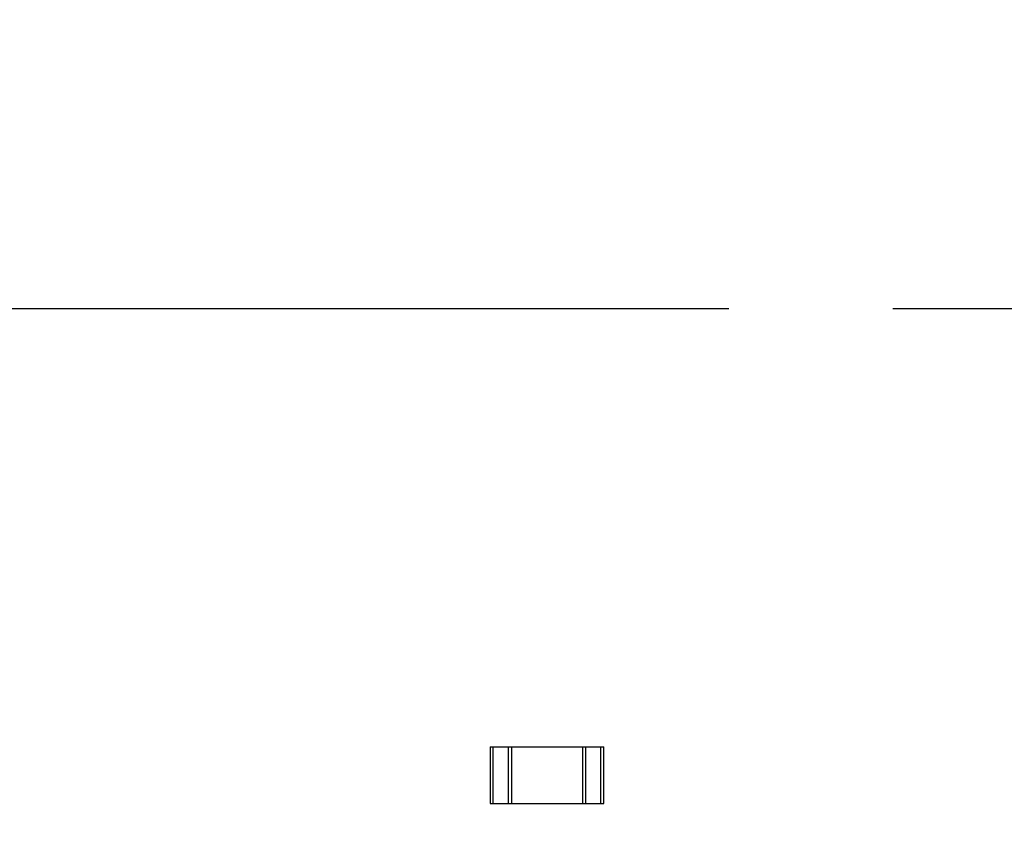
# Model space of a CAD drawing. Header units: millimetres. Extents: x -45 to 609, y -105 to 214.
# Tile 23 of 27: x 504 to 517, y 34 to 45. Entities that reach past the tile are written whole.
import ezdxf

# ---------------------------------------------------------------- set-up
doc = ezdxf.new("R2010")
doc.units = ezdxf.units.MM
doc.header["$LTSCALE"] = 30.734
doc.linetypes.add('CENTER', pattern=[0.6, 0.375, -0.075, 0.075, -0.075])
doc.layers.get('0').update_dxf_attribs({"linetype": 'CONTINUOUS'})
doc.layers.add('Center', color=1, linetype='CENTER')

msp = doc.modelspace()

# ---------------------------------------------------------------- linework, layer by layer
at = {"color": 7, "linetype": 'Continuous'}
for p, q in [((510.135, 35.087), (511.735, 35.087)), ((510.135, 35.087), (510.135, 34.287)), ((510.18, 34.287), (510.18, 35.087)), ((510.39, 35.087), (510.39, 34.287)), ((510.435, 35.087), (510.435, 34.287)), ((511.435, 35.087), (511.435, 34.287)), ((511.48, 34.287), (511.48, 35.087)), ((511.69, 35.087), (511.69, 34.287)), ((511.735, 34.287), (511.735, 35.087)), ((510.135, 34.287), (511.735, 34.287))]:
    msp.add_line(p, q, dxfattribs=at)
msp.add_circle((481.711, 41.247), 120.58, dxfattribs=at)
at = {"layer": 'Center'}
msp.add_line((354.443, 41.247), (608.979, 41.247), dxfattribs=at)

doc.saveas('drawing.dxf')
